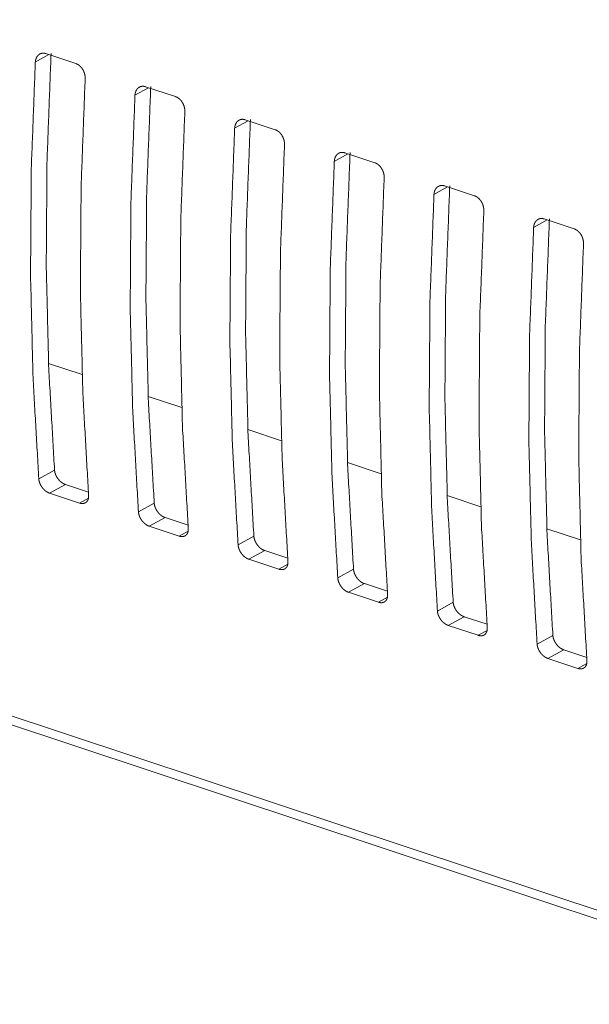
# Model space of a CAD drawing. Header units: millimetres. Extents: x 0 to 2122, y 0 to 1639.
# Tile 30 of 75: x 1369 to 1392, y 1171 to 1210. Entities that reach past the tile are written whole.
import ezdxf

# ---------------------------------------------------------------- set-up
doc = ezdxf.new("R2010")
doc.units = ezdxf.units.MM
doc.layers.add('1', color=7, linetype='Continuous', true_color=0xffffff)

msp = doc.modelspace()

# ---------------------------------------------------------------- linework, layer by layer
at = {"layer": '1', "color": 7, "linetype": 'Continuous', "lineweight": 13}
for p, q in [((1508.304, 1136.363), (1185.445, 1243.55)), ((1185.762, 1243.082), (1508.349, 1135.986)), ((1370.483, 1208.686), (1369.945, 1208.389)), ((1370.363, 1208.726), (1371.541, 1208.335)), ((1374.41, 1207.382), (1373.872, 1207.085)), ((1374.29, 1207.422), (1375.468, 1207.031)), ((1378.337, 1206.079), (1377.799, 1205.781)), ((1378.217, 1206.118), (1379.396, 1205.727)), ((1382.265, 1204.775), (1381.727, 1204.478)), ((1382.145, 1204.815), (1383.323, 1204.423)), ((1386.192, 1203.471), (1385.654, 1203.174)), ((1386.072, 1203.511), (1387.25, 1203.12)), ((1390.12, 1202.167), (1389.582, 1201.87)), ((1390, 1202.207), (1391.178, 1201.816)), ((1370.466, 1196.508), (1371.791, 1196.068)), ((1374.396, 1195.204), (1375.718, 1194.765)), ((1378.323, 1193.9), (1379.644, 1193.461)), ((1382.249, 1192.596), (1383.574, 1192.156)), ((1370.081, 1191.958), (1370.702, 1192.301)), ((1371.128, 1191.735), (1370.506, 1191.392)), ((1371.128, 1191.735), (1372.035, 1191.434)), ((1370.506, 1191.392), (1371.684, 1191.001)), ((1371.684, 1191.001), (1372.035, 1191.194)), ((1386.176, 1191.293), (1387.501, 1190.853)), ((1374.008, 1190.654), (1374.63, 1190.997)), ((1375.055, 1190.432), (1374.434, 1190.088)), ((1375.055, 1190.432), (1375.962, 1190.13)), ((1374.434, 1190.088), (1375.612, 1189.697)), ((1375.612, 1189.697), (1375.962, 1189.891)), ((1390.106, 1189.988), (1391.427, 1189.549)), ((1377.936, 1189.35), (1378.557, 1189.693)), ((1378.983, 1189.128), (1378.361, 1188.784)), ((1378.983, 1189.128), (1379.89, 1188.827)), ((1378.361, 1188.784), (1379.539, 1188.393)), ((1379.539, 1188.393), (1379.89, 1188.587)), ((1381.863, 1188.046), (1382.484, 1188.39)), ((1382.91, 1187.824), (1382.288, 1187.48)), ((1382.91, 1187.824), (1383.817, 1187.523)), ((1382.288, 1187.48), (1383.467, 1187.089)), ((1383.467, 1187.089), (1383.817, 1187.283)), ((1385.79, 1186.742), (1386.412, 1187.086)), ((1386.838, 1186.52), (1386.216, 1186.177)), ((1386.838, 1186.52), (1387.745, 1186.219)), ((1386.216, 1186.177), (1387.394, 1185.785)), ((1387.394, 1185.785), (1387.745, 1185.979)), ((1389.718, 1185.438), (1390.339, 1185.782)), ((1390.765, 1185.216), (1390.143, 1184.873)), ((1390.765, 1185.216), (1391.672, 1184.915)), ((1390.143, 1184.873), (1391.322, 1184.481)), ((1391.322, 1184.481), (1391.672, 1184.675))]:
    msp.add_line(p, q, dxfattribs=at)
for points, knots in [([(1369.945, 1208.389), (1369.949, 1208.434), (1369.957, 1208.477), (1369.962, 1208.498), (1369.968, 1208.519), (1369.976, 1208.539), (1369.984, 1208.558), (1370.002, 1208.594), (1370.024, 1208.626), (1370.036, 1208.641), (1370.049, 1208.656), (1370.063, 1208.669), (1370.077, 1208.681), (1370.107, 1208.702), (1370.139, 1208.719), (1370.156, 1208.727), (1370.174, 1208.732), (1370.192, 1208.737), (1370.21, 1208.74), (1370.228, 1208.743), (1370.247, 1208.744), (1370.266, 1208.744), (1370.285, 1208.743), (1370.324, 1208.737), (1370.363, 1208.726)], [0, 0, 0.071756, 0.141194, 0.175242, 0.209051, 0.242494, 0.275444, 0.33934, 0.401388, 0.432016, 0.462395, 0.492462, 0.522049, 0.580344, 0.638341, 0.667495, 0.69658, 0.725646, 0.75482, 0.784094, 0.813588, 0.843678, 0.874216, 0.936145, 1, 1]), ([(1370.566, 1208.732), (1370.406, 1204.522), (1370.375, 1200.373), (1370.474, 1196.297), (1370.702, 1192.301)], [0, 0, 0.25629, 0.508579, 0.756569, 1, 1]), ([(1369.945, 1208.389), (1369.786, 1204.179), (1369.756, 1200.032), (1369.854, 1195.955), (1370.081, 1191.958)], [0, 0, 0.256232, 0.508492, 0.756503, 1, 1]), ([(1371.541, 1208.335), (1371.579, 1208.32), (1371.617, 1208.301), (1371.636, 1208.289), (1371.654, 1208.277), (1371.672, 1208.264), (1371.689, 1208.249), (1371.723, 1208.218), (1371.755, 1208.184), (1371.77, 1208.165), (1371.784, 1208.146), (1371.798, 1208.126), (1371.811, 1208.106), (1371.835, 1208.063), (1371.856, 1208.019), (1371.861, 1208.007), (1371.865, 1207.996), (1371.87, 1207.984), (1371.874, 1207.973), (1371.881, 1207.949), (1371.888, 1207.926), (1371.894, 1207.902), (1371.898, 1207.879), (1371.902, 1207.855), (1371.905, 1207.831), (1371.909, 1207.784), (1371.908, 1207.737)], [0, 0, 0.055324, 0.111864, 0.140823, 0.170277, 0.20029, 0.230614, 0.29192, 0.354488, 0.386382, 0.418584, 0.450985, 0.483387, 0.548453, 0.614051, 0.630593, 0.647112, 0.663616, 0.680007, 0.712752, 0.745281, 0.777577, 0.809956, 0.842221, 0.874418, 0.937782, 1, 1]), ([(1371.908, 1207.737), (1371.75, 1203.527), (1371.72, 1199.38), (1371.818, 1195.303), (1372.044, 1191.306)], [0, 0, 0.256227, 0.508492, 0.756503, 1, 1]), ([(1373.872, 1207.085), (1373.876, 1207.13), (1373.884, 1207.174), (1373.89, 1207.194), (1373.896, 1207.215), (1373.903, 1207.235), (1373.911, 1207.254), (1373.93, 1207.29), (1373.952, 1207.322), (1373.964, 1207.337), (1373.977, 1207.352), (1373.99, 1207.365), (1374.004, 1207.377), (1374.034, 1207.399), (1374.067, 1207.416), (1374.084, 1207.423), (1374.101, 1207.428), (1374.119, 1207.433), (1374.137, 1207.437), (1374.156, 1207.439), (1374.174, 1207.44), (1374.193, 1207.44), (1374.212, 1207.439), (1374.251, 1207.433), (1374.29, 1207.422)], [0, 0, 0.07175, 0.141312, 0.175357, 0.20904, 0.24248, 0.275427, 0.339379, 0.401458, 0.431982, 0.462456, 0.492429, 0.522014, 0.580381, 0.638372, 0.667476, 0.696558, 0.725622, 0.754819, 0.784091, 0.813712, 0.84367, 0.874206, 0.936149, 1, 1]), ([(1374.493, 1207.429), (1374.333, 1203.218), (1374.302, 1199.07), (1374.401, 1194.993), (1374.63, 1190.997)], [0, 0, 0.256293, 0.508576, 0.75657, 1, 1]), ([(1373.872, 1207.085), (1373.713, 1202.875), (1373.683, 1198.728), (1373.782, 1194.651), (1374.008, 1190.654)], [0, 0, 0.256227, 0.508487, 0.756498, 1, 1]), ([(1375.468, 1207.031), (1375.507, 1207.016), (1375.544, 1206.997), (1375.563, 1206.985), (1375.581, 1206.973), (1375.599, 1206.96), (1375.617, 1206.945), (1375.65, 1206.914), (1375.682, 1206.88), (1375.697, 1206.861), (1375.712, 1206.842), (1375.725, 1206.822), (1375.739, 1206.802), (1375.762, 1206.759), (1375.783, 1206.715), (1375.788, 1206.703), (1375.793, 1206.692), (1375.797, 1206.68), (1375.801, 1206.669), (1375.809, 1206.646), (1375.815, 1206.622), (1375.821, 1206.599), (1375.826, 1206.575), (1375.83, 1206.551), (1375.833, 1206.527), (1375.836, 1206.48), (1375.836, 1206.433)], [0, 0, 0.055324, 0.111863, 0.140821, 0.170275, 0.200288, 0.230611, 0.291917, 0.354485, 0.386292, 0.418582, 0.450983, 0.483384, 0.548354, 0.613951, 0.630595, 0.647114, 0.663617, 0.680008, 0.712647, 0.745176, 0.77758, 0.809958, 0.842222, 0.874419, 0.937782, 1, 1]), ([(1375.836, 1206.433), (1375.677, 1202.223), (1375.647, 1198.076), (1375.745, 1193.999), (1375.972, 1190.002)], [0, 0, 0.256228, 0.50849, 0.756502, 1, 1]), ([(1377.799, 1205.781), (1377.804, 1205.827), (1377.812, 1205.87), (1377.817, 1205.891), (1377.823, 1205.911), (1377.831, 1205.931), (1377.839, 1205.95), (1377.857, 1205.986), (1377.879, 1206.018), (1377.891, 1206.034), (1377.904, 1206.048), (1377.918, 1206.061), (1377.932, 1206.073), (1377.962, 1206.095), (1377.994, 1206.112), (1378.011, 1206.119), (1378.029, 1206.125), (1378.046, 1206.129), (1378.065, 1206.133), (1378.083, 1206.135), (1378.102, 1206.136), (1378.121, 1206.136), (1378.14, 1206.135), (1378.178, 1206.129), (1378.217, 1206.118)], [0, 0, 0.071757, 0.141197, 0.175246, 0.209056, 0.2425, 0.275329, 0.339287, 0.401373, 0.432001, 0.462381, 0.492449, 0.521952, 0.580324, 0.638321, 0.667427, 0.696553, 0.725621, 0.754795, 0.78407, 0.813694, 0.843655, 0.874194, 0.936143, 1, 1]), ([(1378.421, 1206.125), (1378.26, 1201.914), (1378.23, 1197.766), (1378.328, 1193.689), (1378.557, 1189.693)], [0, 0, 0.256288, 0.508576, 0.756565, 1, 1]), ([(1377.799, 1205.781), (1377.641, 1201.571), (1377.611, 1197.424), (1377.709, 1193.347), (1377.935, 1189.35)], [0, 0, 0.256232, 0.508492, 0.756503, 1, 1]), ([(1379.396, 1205.727), (1379.434, 1205.712), (1379.472, 1205.693), (1379.49, 1205.682), (1379.509, 1205.669), (1379.527, 1205.656), (1379.544, 1205.642), (1379.578, 1205.61), (1379.61, 1205.576), (1379.625, 1205.557), (1379.639, 1205.538), (1379.653, 1205.518), (1379.666, 1205.498), (1379.69, 1205.455), (1379.711, 1205.411), (1379.716, 1205.4), (1379.72, 1205.388), (1379.724, 1205.377), (1379.729, 1205.365), (1379.736, 1205.342), (1379.743, 1205.318), (1379.748, 1205.295), (1379.753, 1205.271), (1379.757, 1205.247), (1379.76, 1205.223), (1379.764, 1205.176), (1379.763, 1205.129)], [0, 0, 0.055286, 0.111828, 0.140788, 0.170243, 0.200258, 0.230653, 0.291886, 0.354457, 0.386352, 0.418555, 0.450958, 0.483361, 0.54843, 0.61403, 0.630573, 0.647093, 0.663597, 0.680025, 0.712772, 0.745272, 0.777677, 0.809949, 0.842324, 0.874413, 0.937779, 1, 1]), ([(1379.763, 1205.129), (1379.605, 1200.919), (1379.574, 1196.772), (1379.673, 1192.695), (1379.899, 1188.698)], [0, 0, 0.256232, 0.508492, 0.756503, 1, 1]), ([(1381.727, 1204.478), (1381.731, 1204.523), (1381.739, 1204.566), (1381.744, 1204.587), (1381.751, 1204.607), (1381.758, 1204.627), (1381.766, 1204.646), (1381.785, 1204.682), (1381.806, 1204.715), (1381.819, 1204.73), (1381.831, 1204.744), (1381.845, 1204.757), (1381.859, 1204.769), (1381.889, 1204.791), (1381.922, 1204.808), (1381.939, 1204.815), (1381.956, 1204.821), (1381.974, 1204.825), (1381.992, 1204.829), (1382.01, 1204.831), (1382.029, 1204.832), (1382.048, 1204.832), (1382.067, 1204.831), (1382.106, 1204.825), (1382.145, 1204.815)], [0, 0, 0.071755, 0.141191, 0.175365, 0.20905, 0.242492, 0.275441, 0.339396, 0.40137, 0.431997, 0.462376, 0.492443, 0.52203, 0.580324, 0.63838, 0.667485, 0.696569, 0.725635, 0.754808, 0.784082, 0.813713, 0.843673, 0.874218, 0.936146, 1, 1]), ([(1382.348, 1204.821), (1382.188, 1200.61), (1382.157, 1196.462), (1382.256, 1192.386), (1382.484, 1188.389)], [0, 0, 0.256293, 0.508581, 0.75657, 1, 1]), ([(1381.727, 1204.478), (1381.568, 1200.268), (1381.538, 1196.12), (1381.636, 1192.043), (1381.863, 1188.046)], [0, 0, 0.256227, 0.508492, 0.756503, 1, 1]), ([(1383.323, 1204.423), (1383.362, 1204.408), (1383.399, 1204.389), (1383.418, 1204.378), (1383.436, 1204.365), (1383.454, 1204.352), (1383.472, 1204.338), (1383.505, 1204.307), (1383.537, 1204.272), (1383.552, 1204.254), (1383.566, 1204.234), (1383.58, 1204.214), (1383.593, 1204.194), (1383.617, 1204.152), (1383.638, 1204.107), (1383.643, 1204.096), (1383.648, 1204.084), (1383.652, 1204.073), (1383.656, 1204.061), (1383.663, 1204.038), (1383.67, 1204.014), (1383.676, 1203.991), (1383.681, 1203.967), (1383.685, 1203.943), (1383.688, 1203.919), (1383.691, 1203.872), (1383.691, 1203.826)], [0, 0, 0.055324, 0.111863, 0.140821, 0.170275, 0.200288, 0.230611, 0.291917, 0.354484, 0.386378, 0.418579, 0.45098, 0.483381, 0.54835, 0.614048, 0.630589, 0.647108, 0.663612, 0.680039, 0.712679, 0.745284, 0.77758, 0.809958, 0.842223, 0.874419, 0.937782, 1, 1]), ([(1383.691, 1203.826), (1383.532, 1199.616), (1383.502, 1195.468), (1383.6, 1191.391), (1383.827, 1187.394)], [0, 0, 0.256227, 0.508492, 0.756498, 1, 1]), ([(1385.654, 1203.174), (1385.659, 1203.219), (1385.666, 1203.262), (1385.672, 1203.283), (1385.678, 1203.303), (1385.685, 1203.323), (1385.693, 1203.342), (1385.712, 1203.378), (1385.734, 1203.411), (1385.746, 1203.426), (1385.759, 1203.44), (1385.772, 1203.453), (1385.787, 1203.466), (1385.817, 1203.487), (1385.849, 1203.504), (1385.866, 1203.511), (1385.883, 1203.517), (1385.901, 1203.521), (1385.919, 1203.525), (1385.938, 1203.527), (1385.956, 1203.528), (1385.975, 1203.528), (1385.995, 1203.527), (1386.033, 1203.521), (1386.072, 1203.511)], [0, 0, 0.071749, 0.14131, 0.175354, 0.209036, 0.242476, 0.275422, 0.339373, 0.401452, 0.431975, 0.462448, 0.492421, 0.522006, 0.580371, 0.638362, 0.667464, 0.696588, 0.725652, 0.754823, 0.784094, 0.813715, 0.843673, 0.874208, 0.93615, 1, 1]), ([(1386.276, 1203.517), (1386.115, 1199.306), (1386.084, 1195.158), (1386.183, 1191.082), (1386.412, 1187.086)], [0, 0, 0.256293, 0.508576, 0.75657, 1, 1]), ([(1385.654, 1203.174), (1385.496, 1198.964), (1385.466, 1194.816), (1385.564, 1190.739), (1385.79, 1186.742)], [0, 0, 0.256227, 0.508487, 0.756498, 1, 1]), ([(1387.25, 1203.12), (1387.289, 1203.105), (1387.327, 1203.085), (1387.345, 1203.074), (1387.363, 1203.062), (1387.381, 1203.048), (1387.399, 1203.034), (1387.433, 1203.003), (1387.464, 1202.968), (1387.48, 1202.95), (1387.494, 1202.93), (1387.508, 1202.911), (1387.521, 1202.89), (1387.545, 1202.848), (1387.566, 1202.803), (1387.57, 1202.792), (1387.575, 1202.78), (1387.579, 1202.769), (1387.583, 1202.757), (1387.591, 1202.734), (1387.597, 1202.711), (1387.603, 1202.687), (1387.608, 1202.663), (1387.612, 1202.639), (1387.615, 1202.616), (1387.618, 1202.568), (1387.618, 1202.522)], [0, 0, 0.055281, 0.111967, 0.140735, 0.170279, 0.200225, 0.230702, 0.291924, 0.354414, 0.386361, 0.418583, 0.450955, 0.483448, 0.54836, 0.614002, 0.630459, 0.64712, 0.663519, 0.680051, 0.712655, 0.745152, 0.77758, 0.809871, 0.842243, 0.874425, 0.937785, 1, 1]), ([(1387.618, 1202.522), (1387.459, 1198.312), (1387.429, 1194.164), (1387.527, 1190.088), (1387.754, 1186.09)], [0, 0, 0.256228, 0.50849, 0.756502, 1, 1]), ([(1389.582, 1201.87), (1389.586, 1201.915), (1389.594, 1201.958), (1389.599, 1201.979), (1389.606, 1201.999), (1389.613, 1202.019), (1389.621, 1202.038), (1389.64, 1202.074), (1389.661, 1202.107), (1389.673, 1202.122), (1389.686, 1202.136), (1389.7, 1202.15), (1389.714, 1202.162), (1389.744, 1202.183), (1389.776, 1202.2), (1389.793, 1202.207), (1389.811, 1202.213), (1389.829, 1202.218), (1389.847, 1202.221), (1389.865, 1202.223), (1389.884, 1202.225), (1389.903, 1202.225), (1389.922, 1202.223), (1389.961, 1202.218), (1390, 1202.207)], [0, 0, 0.071757, 0.141196, 0.175277, 0.209087, 0.242441, 0.275391, 0.339293, 0.40145, 0.432078, 0.462458, 0.492526, 0.521929, 0.5803, 0.638297, 0.667452, 0.696661, 0.725602, 0.754647, 0.783922, 0.813546, 0.843637, 0.874306, 0.936236, 1, 1]), ([(1390.203, 1202.213), (1390.042, 1198.002), (1390.012, 1193.854), (1390.111, 1189.778), (1390.339, 1185.782)], [0, 0, 0.256289, 0.508576, 0.756565, 1, 1]), ([(1389.582, 1201.87), (1389.423, 1197.66), (1389.393, 1193.512), (1389.491, 1189.436), (1389.718, 1185.438)], [0, 0, 0.256232, 0.508492, 0.756503, 1, 1]), ([(1391.178, 1201.816), (1391.216, 1201.801), (1391.254, 1201.781), (1391.272, 1201.77), (1391.291, 1201.758), (1391.309, 1201.744), (1391.327, 1201.73), (1391.36, 1201.699), (1391.392, 1201.664), (1391.407, 1201.646), (1391.421, 1201.627), (1391.435, 1201.607), (1391.448, 1201.586), (1391.472, 1201.544), (1391.493, 1201.499), (1391.498, 1201.488), (1391.502, 1201.477), (1391.507, 1201.465), (1391.511, 1201.453), (1391.518, 1201.43), (1391.525, 1201.407), (1391.531, 1201.383), (1391.536, 1201.359), (1391.54, 1201.336), (1391.543, 1201.312), (1391.546, 1201.264), (1391.545, 1201.218)], [0, 0, 0.055322, 0.111959, 0.140728, 0.170272, 0.200285, 0.230693, 0.291916, 0.354557, 0.38645, 0.418584, 0.451047, 0.483448, 0.548458, 0.614101, 0.630558, 0.647117, 0.66362, 0.680048, 0.712758, 0.745255, 0.777685, 0.809976, 0.84224, 0.874422, 0.937784, 1, 1]), ([(1391.545, 1201.218), (1391.387, 1197.008), (1391.357, 1192.86), (1391.455, 1188.784), (1391.681, 1184.786)], [0, 0, 0.256232, 0.508492, 0.756503, 1, 1]), ([(1370.702, 1192.301), (1370.707, 1192.258), (1370.716, 1192.214), (1370.722, 1192.192), (1370.728, 1192.17), (1370.736, 1192.147), (1370.744, 1192.125), (1370.764, 1192.081), (1370.786, 1192.038), (1370.798, 1192.017), (1370.812, 1191.996), (1370.826, 1191.975), (1370.84, 1191.956), (1370.871, 1191.918), (1370.903, 1191.882), (1370.921, 1191.865), (1370.938, 1191.849), (1370.956, 1191.833), (1370.974, 1191.819), (1370.993, 1191.805), (1371.012, 1191.793), (1371.031, 1191.781), (1371.05, 1191.77), (1371.089, 1191.751), (1371.128, 1191.735)], [0, 0, 0.058579, 0.118705, 0.149327, 0.180522, 0.212301, 0.24435, 0.30874, 0.373852, 0.406704, 0.439944, 0.473114, 0.506031, 0.571583, 0.636732, 0.66924, 0.701464, 0.733128, 0.764343, 0.795236, 0.825758, 0.855984, 0.885927, 0.943931, 1, 1]), ([(1370.506, 1191.392), (1370.467, 1191.407), (1370.429, 1191.426), (1370.41, 1191.437), (1370.391, 1191.449), (1370.372, 1191.461), (1370.353, 1191.475), (1370.317, 1191.505), (1370.282, 1191.538), (1370.266, 1191.555), (1370.249, 1191.574), (1370.234, 1191.593), (1370.219, 1191.612), (1370.19, 1191.652), (1370.165, 1191.694), (1370.159, 1191.705), (1370.153, 1191.715), (1370.148, 1191.726), (1370.142, 1191.737), (1370.132, 1191.759), (1370.123, 1191.781), (1370.115, 1191.803), (1370.107, 1191.825), (1370.1, 1191.848), (1370.095, 1191.87), (1370.086, 1191.914), (1370.081, 1191.958)], [0, 0, 0.055886, 0.113441, 0.143081, 0.173154, 0.203922, 0.235059, 0.298015, 0.362028, 0.394701, 0.427576, 0.460531, 0.493449, 0.559128, 0.625, 0.641556, 0.657996, 0.674484, 0.690674, 0.723068, 0.755074, 0.786811, 0.818344, 0.849645, 0.880618, 0.941201, 1, 1]), ([(1372.044, 1191.306), (1372.046, 1191.264), (1372.043, 1191.224), (1372.04, 1191.204), (1372.037, 1191.185), (1372.032, 1191.167), (1372.027, 1191.149), (1372.013, 1191.116), (1371.997, 1191.086), (1371.987, 1191.072), (1371.976, 1191.059), (1371.965, 1191.047), (1371.953, 1191.036), (1371.927, 1191.017), (1371.898, 1191.002), (1371.882, 1190.996), (1371.866, 1190.991), (1371.85, 1190.987), (1371.833, 1190.984), (1371.815, 1190.982), (1371.798, 1190.982), (1371.78, 1190.982), (1371.761, 1190.984), (1371.723, 1190.99), (1371.684, 1191.001)], [0, 0, 0.072803, 0.142276, 0.176042, 0.209355, 0.242054, 0.274071, 0.335825, 0.395232, 0.424467, 0.453519, 0.482143, 0.510476, 0.566554, 0.623153, 0.651854, 0.680929, 0.710162, 0.73973, 0.769918, 0.800535, 0.832, 0.864271, 0.930694, 1, 1]), ([(1374.434, 1190.088), (1374.395, 1190.103), (1374.356, 1190.122), (1374.337, 1190.133), (1374.318, 1190.145), (1374.299, 1190.158), (1374.281, 1190.171), (1374.244, 1190.201), (1374.21, 1190.234), (1374.193, 1190.251), (1374.177, 1190.27), (1374.161, 1190.289), (1374.146, 1190.308), (1374.118, 1190.348), (1374.092, 1190.39), (1374.086, 1190.401), (1374.081, 1190.411), (1374.075, 1190.422), (1374.07, 1190.433), (1374.06, 1190.455), (1374.05, 1190.477), (1374.042, 1190.499), (1374.034, 1190.521), (1374.028, 1190.544), (1374.022, 1190.566), (1374.013, 1190.61), (1374.008, 1190.654)], [0, 0, 0.055928, 0.113437, 0.143078, 0.173211, 0.203918, 0.235123, 0.298082, 0.362098, 0.394692, 0.42765, 0.460608, 0.493527, 0.559209, 0.624989, 0.641545, 0.657986, 0.674475, 0.690765, 0.72306, 0.755067, 0.78691, 0.818339, 0.849642, 0.880723, 0.941309, 1, 1]), ([(1374.63, 1190.997), (1374.635, 1190.954), (1374.643, 1190.91), (1374.649, 1190.888), (1374.656, 1190.866), (1374.663, 1190.843), (1374.672, 1190.821), (1374.691, 1190.777), (1374.714, 1190.734), (1374.726, 1190.713), (1374.739, 1190.692), (1374.753, 1190.672), (1374.767, 1190.652), (1374.798, 1190.614), (1374.831, 1190.578), (1374.848, 1190.561), (1374.866, 1190.545), (1374.884, 1190.53), (1374.902, 1190.515), (1374.92, 1190.501), (1374.939, 1190.489), (1374.958, 1190.477), (1374.978, 1190.466), (1375.016, 1190.447), (1375.055, 1190.432)], [0, 0, 0.058583, 0.118606, 0.149366, 0.180532, 0.212313, 0.244261, 0.308656, 0.373825, 0.406775, 0.439958, 0.473131, 0.506051, 0.571522, 0.636677, 0.669265, 0.701417, 0.733156, 0.764373, 0.795269, 0.825731, 0.856019, 0.885909, 0.943966, 1, 1]), ([(1375.972, 1190.002), (1375.973, 1189.96), (1375.971, 1189.92), (1375.968, 1189.9), (1375.964, 1189.881), (1375.96, 1189.863), (1375.954, 1189.845), (1375.941, 1189.812), (1375.924, 1189.782), (1375.914, 1189.769), (1375.904, 1189.756), (1375.892, 1189.744), (1375.88, 1189.732), (1375.854, 1189.713), (1375.825, 1189.698), (1375.81, 1189.692), (1375.794, 1189.687), (1375.777, 1189.683), (1375.76, 1189.68), (1375.743, 1189.678), (1375.725, 1189.678), (1375.707, 1189.678), (1375.688, 1189.68), (1375.65, 1189.686), (1375.612, 1189.697)], [0, 0, 0.0728, 0.142412, 0.176177, 0.209347, 0.242045, 0.274197, 0.335816, 0.395221, 0.424454, 0.453504, 0.482127, 0.510458, 0.566618, 0.623149, 0.6519, 0.680974, 0.710206, 0.739773, 0.769945, 0.80056, 0.83202, 0.864302, 0.930698, 1, 1]), ([(1378.557, 1189.693), (1378.562, 1189.65), (1378.571, 1189.606), (1378.577, 1189.584), (1378.583, 1189.562), (1378.591, 1189.539), (1378.599, 1189.517), (1378.618, 1189.473), (1378.641, 1189.43), (1378.653, 1189.409), (1378.666, 1189.388), (1378.68, 1189.368), (1378.695, 1189.348), (1378.725, 1189.31), (1378.758, 1189.274), (1378.775, 1189.257), (1378.793, 1189.241), (1378.811, 1189.226), (1378.829, 1189.211), (1378.848, 1189.198), (1378.867, 1189.185), (1378.886, 1189.173), (1378.905, 1189.162), (1378.944, 1189.143), (1378.983, 1189.128)], [0, 0, 0.058585, 0.118608, 0.149369, 0.180535, 0.212213, 0.244265, 0.308662, 0.373832, 0.406783, 0.439873, 0.473046, 0.505967, 0.571526, 0.636682, 0.669193, 0.70142, 0.733088, 0.764375, 0.795206, 0.825731, 0.85596, 0.885906, 0.943965, 1, 1]), ([(1378.361, 1188.784), (1378.322, 1188.799), (1378.284, 1188.818), (1378.265, 1188.829), (1378.246, 1188.841), (1378.227, 1188.854), (1378.208, 1188.867), (1378.172, 1188.897), (1378.137, 1188.93), (1378.12, 1188.948), (1378.104, 1188.966), (1378.088, 1188.985), (1378.073, 1189.004), (1378.045, 1189.044), (1378.02, 1189.086), (1378.014, 1189.097), (1378.008, 1189.108), (1378.002, 1189.118), (1377.997, 1189.129), (1377.987, 1189.151), (1377.978, 1189.173), (1377.969, 1189.195), (1377.962, 1189.218), (1377.955, 1189.24), (1377.949, 1189.262), (1377.941, 1189.307), (1377.935, 1189.35)], [0, 0, 0.055923, 0.113426, 0.143064, 0.173195, 0.203961, 0.235097, 0.298049, 0.362059, 0.39473, 0.427603, 0.460557, 0.493473, 0.559149, 0.625017, 0.641572, 0.658012, 0.6744, 0.690689, 0.723082, 0.755085, 0.786821, 0.818247, 0.849653, 0.880624, 0.941204, 1, 1]), ([(1379.899, 1188.698), (1379.9, 1188.656), (1379.898, 1188.616), (1379.895, 1188.596), (1379.892, 1188.578), (1379.887, 1188.559), (1379.882, 1188.542), (1379.868, 1188.508), (1379.851, 1188.479), (1379.842, 1188.465), (1379.831, 1188.452), (1379.82, 1188.44), (1379.808, 1188.429), (1379.781, 1188.409), (1379.752, 1188.394), (1379.737, 1188.388), (1379.721, 1188.383), (1379.704, 1188.379), (1379.688, 1188.376), (1379.67, 1188.375), (1379.653, 1188.374), (1379.634, 1188.374), (1379.616, 1188.376), (1379.578, 1188.382), (1379.539, 1188.393)], [0, 0, 0.072802, 0.142417, 0.176183, 0.209354, 0.242053, 0.27407, 0.335823, 0.39523, 0.424464, 0.453425, 0.482147, 0.510479, 0.56664, 0.623173, 0.651873, 0.680947, 0.710181, 0.739772, 0.769945, 0.800562, 0.832026, 0.864297, 0.930695, 1, 1]), ([(1382.484, 1188.389), (1382.489, 1188.346), (1382.498, 1188.302), (1382.504, 1188.28), (1382.511, 1188.258), (1382.518, 1188.236), (1382.527, 1188.213), (1382.546, 1188.169), (1382.568, 1188.126), (1382.581, 1188.105), (1382.594, 1188.084), (1382.608, 1188.064), (1382.622, 1188.044), (1382.653, 1188.006), (1382.686, 1187.97), (1382.703, 1187.953), (1382.721, 1187.937), (1382.739, 1187.922), (1382.757, 1187.907), (1382.775, 1187.894), (1382.794, 1187.881), (1382.813, 1187.869), (1382.832, 1187.858), (1382.871, 1187.839), (1382.91, 1187.824)], [0, 0, 0.058574, 0.118695, 0.149342, 0.180503, 0.212279, 0.244326, 0.30871, 0.37377, 0.406714, 0.439892, 0.473059, 0.505973, 0.57152, 0.636664, 0.669169, 0.70139, 0.733051, 0.764264, 0.795154, 0.825673, 0.855897, 0.885837, 0.943935, 1, 1]), ([(1382.288, 1187.48), (1382.25, 1187.495), (1382.211, 1187.514), (1382.192, 1187.525), (1382.173, 1187.537), (1382.154, 1187.55), (1382.135, 1187.564), (1382.099, 1187.593), (1382.065, 1187.626), (1382.048, 1187.644), (1382.031, 1187.662), (1382.016, 1187.681), (1382.001, 1187.7), (1381.973, 1187.74), (1381.947, 1187.782), (1381.941, 1187.793), (1381.935, 1187.804), (1381.93, 1187.815), (1381.924, 1187.825), (1381.914, 1187.847), (1381.905, 1187.869), (1381.897, 1187.891), (1381.889, 1187.914), (1381.883, 1187.936), (1381.877, 1187.958), (1381.868, 1188.003), (1381.863, 1188.046)], [0, 0, 0.055887, 0.113444, 0.143083, 0.173157, 0.203926, 0.235064, 0.298091, 0.362105, 0.394699, 0.427574, 0.460615, 0.493446, 0.559217, 0.624995, 0.641497, 0.65799, 0.674479, 0.690668, 0.723063, 0.755069, 0.786808, 0.818341, 0.849643, 0.880616, 0.9412, 1, 1]), ([(1383.827, 1187.394), (1383.828, 1187.352), (1383.825, 1187.312), (1383.823, 1187.293), (1383.819, 1187.274), (1383.815, 1187.255), (1383.809, 1187.238), (1383.796, 1187.205), (1383.779, 1187.175), (1383.769, 1187.161), (1383.758, 1187.148), (1383.747, 1187.136), (1383.735, 1187.125), (1383.709, 1187.106), (1383.68, 1187.09), (1383.664, 1187.084), (1383.648, 1187.079), (1383.632, 1187.075), (1383.615, 1187.073), (1383.598, 1187.071), (1383.58, 1187.07), (1383.562, 1187.071), (1383.543, 1187.072), (1383.505, 1187.078), (1383.467, 1187.089)], [0, 0, 0.072808, 0.142285, 0.176053, 0.209227, 0.242066, 0.274086, 0.335711, 0.395246, 0.424483, 0.453445, 0.482169, 0.510407, 0.566573, 0.623109, 0.651863, 0.68094, 0.710176, 0.739745, 0.769921, 0.800539, 0.832003, 0.864287, 0.93069, 1, 1]), ([(1386.412, 1187.086), (1386.417, 1187.042), (1386.426, 1186.998), (1386.431, 1186.976), (1386.438, 1186.954), (1386.446, 1186.932), (1386.454, 1186.909), (1386.473, 1186.865), (1386.496, 1186.822), (1386.508, 1186.801), (1386.521, 1186.78), (1386.535, 1186.76), (1386.55, 1186.74), (1386.58, 1186.702), (1386.613, 1186.666), (1386.63, 1186.65), (1386.648, 1186.633), (1386.666, 1186.618), (1386.684, 1186.603), (1386.703, 1186.59), (1386.721, 1186.577), (1386.74, 1186.565), (1386.76, 1186.554), (1386.799, 1186.535), (1386.838, 1186.52)], [0, 0, 0.058591, 0.118587, 0.149344, 0.180507, 0.212286, 0.244231, 0.308621, 0.373784, 0.406731, 0.439818, 0.47308, 0.505997, 0.571462, 0.636611, 0.669119, 0.701343, 0.733079, 0.764294, 0.795187, 0.825646, 0.855931, 0.885819, 0.943971, 1, 1]), ([(1386.216, 1186.176), (1386.177, 1186.191), (1386.139, 1186.21), (1386.119, 1186.221), (1386.1, 1186.233), (1386.081, 1186.246), (1386.063, 1186.26), (1386.027, 1186.29), (1385.992, 1186.322), (1385.975, 1186.34), (1385.959, 1186.358), (1385.943, 1186.377), (1385.928, 1186.396), (1385.9, 1186.436), (1385.875, 1186.478), (1385.869, 1186.489), (1385.863, 1186.5), (1385.857, 1186.511), (1385.852, 1186.522), (1385.842, 1186.544), (1385.833, 1186.566), (1385.824, 1186.588), (1385.817, 1186.61), (1385.81, 1186.632), (1385.804, 1186.655), (1385.795, 1186.699), (1385.79, 1186.742)], [0, 0, 0.055928, 0.113438, 0.143079, 0.173212, 0.203919, 0.235124, 0.298083, 0.362099, 0.394693, 0.427652, 0.460609, 0.493528, 0.559211, 0.624991, 0.64159, 0.658084, 0.674474, 0.690764, 0.723059, 0.755066, 0.786909, 0.818338, 0.849641, 0.880722, 0.941309, 1, 1]), ([(1387.754, 1186.09), (1387.755, 1186.048), (1387.753, 1186.008), (1387.75, 1185.989), (1387.747, 1185.97), (1387.742, 1185.952), (1387.737, 1185.934), (1387.723, 1185.901), (1387.706, 1185.871), (1387.696, 1185.857), (1387.686, 1185.844), (1387.674, 1185.832), (1387.662, 1185.821), (1387.636, 1185.802), (1387.607, 1185.786), (1387.592, 1185.78), (1387.576, 1185.775), (1387.559, 1185.771), (1387.542, 1185.769), (1387.525, 1185.767), (1387.507, 1185.766), (1387.489, 1185.767), (1387.471, 1185.768), (1387.433, 1185.775), (1387.394, 1185.785)], [0, 0, 0.07279, 0.142388, 0.176146, 0.209336, 0.241993, 0.274002, 0.335795, 0.395188, 0.424415, 0.453369, 0.482084, 0.51041, 0.566443, 0.622962, 0.65184, 0.680865, 0.709986, 0.739829, 0.76971, 0.800605, 0.832059, 0.864191, 0.930574, 1, 1]), ([(1390.339, 1185.782), (1390.344, 1185.738), (1390.353, 1185.695), (1390.359, 1185.672), (1390.365, 1185.65), (1390.373, 1185.628), (1390.381, 1185.605), (1390.401, 1185.562), (1390.423, 1185.519), (1390.436, 1185.497), (1390.449, 1185.477), (1390.463, 1185.456), (1390.477, 1185.436), (1390.508, 1185.398), (1390.54, 1185.363), (1390.558, 1185.346), (1390.575, 1185.329), (1390.593, 1185.314), (1390.612, 1185.3), (1390.63, 1185.286), (1390.649, 1185.273), (1390.668, 1185.261), (1390.687, 1185.25), (1390.726, 1185.231), (1390.765, 1185.216)], [0, 0, 0.0586, 0.118625, 0.149224, 0.180562, 0.212169, 0.244302, 0.308656, 0.373829, 0.406781, 0.439931, 0.472982, 0.506034, 0.571595, 0.636679, 0.669271, 0.701335, 0.733088, 0.764308, 0.795205, 0.825823, 0.855959, 0.885906, 0.944066, 1, 1]), ([(1390.143, 1184.873), (1390.105, 1184.888), (1390.066, 1184.906), (1390.047, 1184.917), (1390.028, 1184.929), (1390.009, 1184.942), (1389.99, 1184.956), (1389.954, 1184.986), (1389.919, 1185.018), (1389.903, 1185.036), (1389.886, 1185.054), (1389.871, 1185.073), (1389.856, 1185.093), (1389.828, 1185.133), (1389.802, 1185.174), (1389.796, 1185.185), (1389.79, 1185.196), (1389.785, 1185.207), (1389.779, 1185.218), (1389.769, 1185.24), (1389.76, 1185.262), (1389.752, 1185.284), (1389.744, 1185.306), (1389.737, 1185.328), (1389.732, 1185.351), (1389.723, 1185.395), (1389.718, 1185.438)], [0, 0, 0.055918, 0.113567, 0.143148, 0.173276, 0.204132, 0.235265, 0.298042, 0.362208, 0.3948, 0.427597, 0.460549, 0.493462, 0.559133, 0.625112, 0.641612, 0.658102, 0.674389, 0.690774, 0.723072, 0.755117, 0.78685, 0.818344, 0.849673, 0.880641, 0.941196, 1, 1]), ([(1391.681, 1184.786), (1391.683, 1184.744), (1391.68, 1184.704), (1391.678, 1184.685), (1391.674, 1184.666), (1391.67, 1184.648), (1391.664, 1184.63), (1391.651, 1184.597), (1391.634, 1184.567), (1391.624, 1184.553), (1391.613, 1184.54), (1391.602, 1184.528), (1391.59, 1184.517), (1391.564, 1184.498), (1391.535, 1184.483), (1391.519, 1184.477), (1391.503, 1184.471), (1391.487, 1184.468), (1391.47, 1184.465), (1391.453, 1184.463), (1391.435, 1184.462), (1391.417, 1184.463), (1391.398, 1184.464), (1391.36, 1184.471), (1391.322, 1184.481)], [0, 0, 0.072809, 0.142425, 0.176192, 0.209391, 0.242057, 0.274075, 0.335884, 0.395292, 0.424527, 0.453489, 0.482211, 0.510545, 0.566592, 0.623126, 0.65196, 0.681036, 0.710131, 0.740005, 0.769895, 0.800798, 0.832263, 0.864392, 0.930792, 1, 1])]:
    msp.add_open_spline(points, degree=1, knots=knots, dxfattribs=at)

doc.saveas('drawing.dxf')
